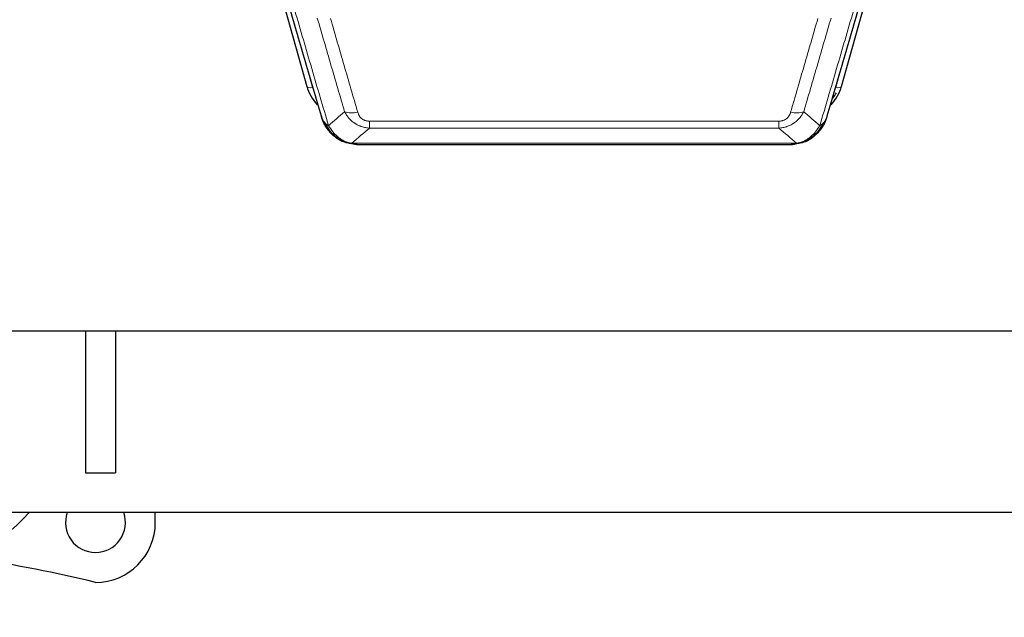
# Model space of a CAD drawing. Header units: inches. Extents: x 0 to 29700, y -16 to 21000.
# Tile 48 of 212: x 6198 to 6692, y 6821 to 7120. Entities that reach past the tile are written whole.
import ezdxf

# ---------------------------------------------------------------- set-up
doc = ezdxf.new("R2010")
doc.units = ezdxf.units.IN
doc.layers.add('254', color=7, linetype='Continuous', true_color=0xffffff)

msp = doc.modelspace()

# ---------------------------------------------------------------- linework, layer by layer
at = {"layer": '254', "color": 2, "linetype": 'Continuous', "lineweight": 25}
for p, q in [((6319.857, 7165.696), (6342.031, 7086.81)), ((6610.138, 7086.81), (6632.312, 7165.696)), ((6360.082, 7059.195), (6359.982, 7059.223)), ((6367.024, 7057.718), (6585.145, 7057.718)), ((6592.087, 7059.195), (6592.187, 7059.223)), ((6720.585, 6964.046), (5583.585, 6964.046)), ((6231.085, 6964.049), (6231.085, 6893.083)), ((6246.085, 6964.049), (6246.085, 6893.083)), ((6231.085, 6893.083), (6246.085, 6893.083)), ((7303.632, 6873.083), (6101.085, 6873.083)), ((6266.085, 6868.083), (6266.085, 6873.083))]:
    msp.add_line(p, q, dxfattribs=at)
at = {"layer": '254', "color": 110, "linetype": 'Continuous', "lineweight": 13}
for p, q in [((6340.194, 7103.048), (6344.919, 7086.236)), ((6607.25, 7086.236), (6611.975, 7103.048)), ((6373.413, 7065.849), (6373.413, 7069.382)), ((6373.413, 7069.382), (6578.756, 7069.382)), ((6578.756, 7065.849), (6578.756, 7069.382)), ((6578.756, 7065.849), (6373.413, 7065.849)), ((6359.982, 7059.223), (6359.914, 7059.38)), ((6592.187, 7059.223), (6592.255, 7059.38)), ((6364.682, 7058.381), (6587.487, 7058.381))]:
    msp.add_line(p, q, dxfattribs=at)
at = {"layer": '254', "color": 2, "linetype": 'Continuous', "lineweight": 25}
for centre, radius, start, end in [((6081.085, 6988.083), 167.5, 270, 316.6425), ((6236.085, 6868.083), 15, 160.52625, 270), ((6236.085, 6868.083), 15, 270, 19.47375), ((6236.085, 6868.083), 30, 270, 0), ((6081.085, 6206.834), 650, 76.204243, 81.625544)]:
    msp.add_arc(centre, radius, start, end, dxfattribs=at)
for centre, major_axis, ratio, start_param, end_param in [((6368.226, 7092.823), (-27.014, -0.465), 0.8900028, 0.2292736, 0.666958), ((6583.943, 7092.823), (27.014, -0.465), 0.8900028, 5.6162273, 6.0539117), ((6583.67, 7094.787), (27.01, -0.107), 0.887218, 5.671182, 5.8008547)]:
    msp.add_ellipse(centre, major_axis=major_axis, ratio=ratio, start_param=start_param, end_param=end_param, dxfattribs=at)
at = {"layer": '254', "color": 110, "linetype": 'Continuous', "lineweight": 13}
for centre, major_axis, ratio, start_param, end_param in [((6344.919, 7087.622), (2.888, 0.812), 0.4480327, 3.1416079, 4.5871119), ((6607.25, 7087.622), (2.888, -0.812), 0.4480327, 4.837666, 6.2831701), ((6367.566, 7079.604), (-9.598, -2.808), 0.562843, 0.6646512, 1.4076092), ((6584.603, 7079.604), (9.598, -2.808), 0.562843, 4.8755761, 5.6185342)]:
    msp.add_ellipse(centre, major_axis=major_axis, ratio=ratio, start_param=start_param, end_param=end_param, dxfattribs=at)
at = {"layer": '254', "color": 2, "linetype": 'Continuous', "lineweight": 25}
for points, knots in [([(6349.363, 7071.789), (6348.032, 7076.311), (6346.699, 7080.844), (6344.032, 7089.931), (6342.696, 7094.485), (6338.686, 7108.178), (6336.006, 7117.347), (6333.32, 7126.558)], [0, 0, 0, 0, 0.25, 0.25, 0.5, 0.5, 1, 1, 1, 1]), ([(6618.849, 7126.558), (6616.163, 7117.347), (6613.484, 7108.178), (6609.473, 7094.485), (6608.137, 7089.931), (6605.47, 7080.844), (6604.137, 7076.311), (6602.806, 7071.789)], [0, 0, 0, 0, 0.5, 0.5, 0.75, 0.75, 1, 1, 1, 1]), ([(6353.394, 7064.292), (6353.383, 7064.305), (6353.359, 7064.332), (6353.324, 7064.371), (6353.289, 7064.412), (6353.253, 7064.453), (6353.217, 7064.496), (6353.181, 7064.538), (6353.144, 7064.582), (6353.106, 7064.626), (6353.069, 7064.671), (6353.03, 7064.717), (6352.992, 7064.763), (6352.953, 7064.81), (6352.914, 7064.858), (6352.875, 7064.906), (6352.835, 7064.956), (6352.795, 7065.006), (6352.754, 7065.057), (6352.714, 7065.108), (6352.673, 7065.161), (6352.631, 7065.214), (6352.59, 7065.268), (6352.548, 7065.322), (6352.506, 7065.378), (6352.463, 7065.434), (6352.42, 7065.491), (6352.377, 7065.549), (6352.334, 7065.607), (6352.291, 7065.667), (6352.247, 7065.727), (6352.203, 7065.788), (6352.159, 7065.85), (6352.115, 7065.912), (6352.071, 7065.976), (6352.026, 7066.04), (6351.981, 7066.105), (6351.936, 7066.171), (6351.891, 7066.238), (6351.846, 7066.306), (6351.8, 7066.374), (6351.755, 7066.444), (6351.709, 7066.514), (6351.663, 7066.585), (6351.618, 7066.657), (6351.572, 7066.729), (6351.526, 7066.803), (6351.48, 7066.878), (6351.433, 7066.953), (6351.387, 7067.029), (6351.341, 7067.107), (6351.295, 7067.185), (6351.249, 7067.264), (6351.202, 7067.343), (6351.156, 7067.424), (6351.11, 7067.506), (6351.064, 7067.589), (6351.018, 7067.672), (6350.972, 7067.756), (6350.926, 7067.842), (6350.88, 7067.928), (6350.834, 7068.015), (6350.788, 7068.103), (6350.743, 7068.192), (6350.697, 7068.282), (6350.652, 7068.373), (6350.607, 7068.465), (6350.562, 7068.558), (6350.517, 7068.652), (6350.472, 7068.746), (6350.428, 7068.842), (6350.384, 7068.939), (6350.34, 7069.036), (6350.296, 7069.135), (6350.253, 7069.234), (6350.21, 7069.334), (6350.167, 7069.436), (6350.124, 7069.538), (6350.082, 7069.642), (6350.04, 7069.746), (6349.999, 7069.851), (6349.958, 7069.957), (6349.917, 7070.064), (6349.876, 7070.173), (6349.837, 7070.282), (6349.797, 7070.392), (6349.758, 7070.503), (6349.719, 7070.615), (6349.681, 7070.728), (6349.644, 7070.842), (6349.607, 7070.957), (6349.57, 7071.073), (6349.534, 7071.19), (6349.498, 7071.308), (6349.463, 7071.427), (6349.429, 7071.547), (6349.395, 7071.667), (6349.374, 7071.748), (6349.363, 7071.789)], [0, 0, 0, 0, 0.0060657, 0.012223, 0.0184718, 0.0248123, 0.0312443, 0.0377679, 0.0443831, 0.0510899, 0.0578883, 0.0647782, 0.0717598, 0.0788329, 0.0859977, 0.093254, 0.1006019, 0.1080414, 0.1155725, 0.1231952, 0.1309095, 0.1387154, 0.1466129, 0.1546019, 0.1626826, 0.1708549, 0.1791188, 0.1874742, 0.1959213, 0.20446, 0.2130903, 0.2218121, 0.2306256, 0.2395307, 0.2485274, 0.2576156, 0.2667955, 0.276067, 0.2854301, 0.2948848, 0.3044311, 0.314069, 0.3237985, 0.3336196, 0.3435324, 0.3535367, 0.3636326, 0.3738202, 0.3840993, 0.3944701, 0.4049324, 0.4154864, 0.426132, 0.4368691, 0.4476979, 0.4586183, 0.4696303, 0.480734, 0.4919292, 0.503216, 0.5145945, 0.5260645, 0.5376262, 0.5492795, 0.5610244, 0.5728609, 0.584789, 0.5968087, 0.60892, 0.621123, 0.6334175, 0.6458037, 0.6582815, 0.6708509, 0.6835119, 0.6962645, 0.7091087, 0.7220445, 0.735072, 0.748191, 0.7614017, 0.774704, 0.7880979, 0.8015834, 0.8151605, 0.8288293, 0.8425896, 0.8564416, 0.8703852, 0.8844204, 0.8985472, 0.9127656, 0.9270756, 0.9414773, 0.9559705, 0.9705554, 0.9852319, 1, 1, 1, 1]), ([(6349.363, 7071.789), (6349.42, 7071.479), (6349.502, 7071.175), (6349.715, 7070.582), (6349.847, 7070.294), (6350.002, 7070.015)], [0, 0, 0, 0, 0.5, 0.5, 1, 1, 1, 1]), ([(6353.884, 7063.59), (6353.45, 7064.06), (6353.04, 7064.551), (6351.51, 7066.586), (6350.614, 7068.275), (6350.002, 7070.015)], [0, 0, 0, 0, 0.25, 0.25, 1, 1, 1, 1]), ([(6602.167, 7070.015), (6601.555, 7068.275), (6600.659, 7066.586), (6599.13, 7064.551), (6598.72, 7064.06), (6598.285, 7063.59)], [0, 0, 0, 0, 0.75, 0.75, 1, 1, 1, 1]), ([(6602.806, 7071.789), (6602.801, 7071.767), (6602.789, 7071.723), (6602.771, 7071.657), (6602.752, 7071.591), (6602.734, 7071.526), (6602.715, 7071.461), (6602.697, 7071.396), (6602.678, 7071.332), (6602.659, 7071.268), (6602.639, 7071.204), (6602.62, 7071.14), (6602.6, 7071.077), (6602.58, 7071.014), (6602.561, 7070.951), (6602.54, 7070.889), (6602.52, 7070.826), (6602.5, 7070.765), (6602.479, 7070.703), (6602.459, 7070.642), (6602.438, 7070.581), (6602.417, 7070.52), (6602.396, 7070.459), (6602.375, 7070.399), (6602.353, 7070.339), (6602.332, 7070.28), (6602.31, 7070.22), (6602.288, 7070.161), (6602.267, 7070.103), (6602.245, 7070.044), (6602.222, 7069.986), (6602.2, 7069.928), (6602.178, 7069.871), (6602.156, 7069.813), (6602.133, 7069.756), (6602.11, 7069.7), (6602.088, 7069.643), (6602.065, 7069.587), (6602.042, 7069.531), (6602.019, 7069.476), (6601.996, 7069.42), (6601.972, 7069.365), (6601.949, 7069.31), (6601.926, 7069.256), (6601.902, 7069.202), (6601.879, 7069.148), (6601.855, 7069.094), (6601.831, 7069.041), (6601.808, 7068.988), (6601.784, 7068.935), (6601.76, 7068.883), (6601.736, 7068.83), (6601.712, 7068.778), (6601.688, 7068.727), (6601.663, 7068.675), (6601.639, 7068.624), (6601.615, 7068.574), (6601.591, 7068.523), (6601.566, 7068.473), (6601.542, 7068.423), (6601.517, 7068.373), (6601.493, 7068.324), (6601.468, 7068.275), (6601.443, 7068.226), (6601.419, 7068.177), (6601.394, 7068.129), (6601.369, 7068.081), (6601.344, 7068.033), (6601.32, 7067.985), (6601.295, 7067.938), (6601.27, 7067.891), (6601.245, 7067.845), (6601.22, 7067.798), (6601.195, 7067.752), (6601.17, 7067.706), (6601.145, 7067.661), (6601.12, 7067.615), (6601.095, 7067.57), (6601.07, 7067.525), (6601.045, 7067.481), (6601.02, 7067.437), (6600.995, 7067.393), (6600.97, 7067.349), (6600.945, 7067.305), (6600.92, 7067.262), (6600.895, 7067.219), (6600.869, 7067.177), (6600.844, 7067.134), (6600.819, 7067.092), (6600.794, 7067.05), (6600.769, 7067.008), (6600.744, 7066.967), (6600.719, 7066.926), (6600.694, 7066.885), (6600.669, 7066.845), (6600.644, 7066.804), (6600.619, 7066.764), (6600.594, 7066.724), (6600.569, 7066.685), (6600.544, 7066.646), (6600.52, 7066.607), (6600.495, 7066.568), (6600.47, 7066.529), (6600.445, 7066.491), (6600.42, 7066.453), (6600.396, 7066.415), (6600.371, 7066.378), (6600.346, 7066.34), (6600.322, 7066.303), (6600.297, 7066.266), (6600.273, 7066.23), (6600.248, 7066.194), (6600.224, 7066.158), (6600.199, 7066.122), (6600.175, 7066.086), (6600.151, 7066.051), (6600.126, 7066.016), (6600.102, 7065.981), (6600.078, 7065.947), (6600.054, 7065.912), (6600.03, 7065.878), (6600.006, 7065.844), (6599.982, 7065.811), (6599.958, 7065.777), (6599.934, 7065.744), (6599.911, 7065.711), (6599.887, 7065.679), (6599.863, 7065.646), (6599.84, 7065.614), (6599.816, 7065.582), (6599.793, 7065.551), (6599.77, 7065.519), (6599.746, 7065.488), (6599.723, 7065.457), (6599.7, 7065.426), (6599.677, 7065.396), (6599.654, 7065.365), (6599.631, 7065.335), (6599.608, 7065.305), (6599.586, 7065.276), (6599.563, 7065.246), (6599.541, 7065.217), (6599.518, 7065.188), (6599.496, 7065.16), (6599.473, 7065.131), (6599.451, 7065.103), (6599.429, 7065.075), (6599.407, 7065.047), (6599.385, 7065.019), (6599.363, 7064.992), (6599.342, 7064.965), (6599.32, 7064.938), (6599.298, 7064.911), (6599.277, 7064.885), (6599.255, 7064.859), (6599.234, 7064.832), (6599.213, 7064.807), (6599.192, 7064.781), (6599.171, 7064.756), (6599.15, 7064.73), (6599.129, 7064.706), (6599.109, 7064.681), (6599.088, 7064.656), (6599.068, 7064.632), (6599.047, 7064.608), (6599.027, 7064.584), (6599.007, 7064.56), (6598.987, 7064.537), (6598.967, 7064.513), (6598.948, 7064.49), (6598.928, 7064.468), (6598.908, 7064.445), (6598.889, 7064.422), (6598.87, 7064.4), (6598.85, 7064.378), (6598.831, 7064.356), (6598.812, 7064.335), (6598.794, 7064.313), (6598.781, 7064.299), (6598.775, 7064.292)], [0, 0, 0, 0, 0.0080212, 0.0160154, 0.0239827, 0.0319231, 0.0398365, 0.0477229, 0.0555824, 0.0634149, 0.0712205, 0.0789992, 0.0867509, 0.0944756, 0.1021734, 0.1098443, 0.1174881, 0.1251051, 0.1326951, 0.1402581, 0.1477942, 0.1553034, 0.1627856, 0.1702408, 0.1776691, 0.1850704, 0.1924448, 0.1997923, 0.2071128, 0.2144063, 0.2216729, 0.2289126, 0.2361253, 0.243311, 0.2504698, 0.2576016, 0.2647065, 0.2717845, 0.2788355, 0.2858595, 0.2928566, 0.2998268, 0.30677, 0.3136862, 0.3205755, 0.3274379, 0.3342733, 0.3410817, 0.3478632, 0.3546178, 0.3613454, 0.3680461, 0.3747198, 0.3813665, 0.3879863, 0.3945792, 0.4011451, 0.4076841, 0.4141961, 0.4206811, 0.4271393, 0.4335704, 0.4399746, 0.4463519, 0.4527022, 0.4590256, 0.465322, 0.4715915, 0.477834, 0.4840496, 0.4902382, 0.4963999, 0.5025346, 0.5086424, 0.5147232, 0.5207771, 0.526804, 0.532804, 0.5387771, 0.5447232, 0.5506423, 0.5565345, 0.5623997, 0.568238, 0.5740494, 0.5798338, 0.5855912, 0.5913217, 0.5970253, 0.6027019, 0.6083515, 0.6139742, 0.61957, 0.6251388, 0.6306807, 0.6361956, 0.6416836, 0.6471446, 0.6525787, 0.6579858, 0.663366, 0.6687192, 0.6740455, 0.6793448, 0.6846172, 0.6898627, 0.6950812, 0.7002727, 0.7054373, 0.710575, 0.7156857, 0.7207694, 0.7258262, 0.7308561, 0.735859, 0.740835, 0.745784, 0.7507061, 0.7556012, 0.7604694, 0.7653107, 0.7701249, 0.7749123, 0.7796727, 0.7844061, 0.7891127, 0.7937922, 0.7984448, 0.8030705, 0.8076692, 0.812241, 0.8167858, 0.8213037, 0.8257947, 0.8302587, 0.8346957, 0.8391058, 0.843489, 0.8478452, 0.8521745, 0.8564768, 0.8607522, 0.8650006, 0.8692221, 0.8734166, 0.8775842, 0.8817249, 0.8858386, 0.8899254, 0.8939852, 0.8980181, 0.902024, 0.906003, 0.909955, 0.9138802, 0.9177783, 0.9216495, 0.9254938, 0.9293111, 0.9331015, 0.936865, 0.9406015, 0.944311, 0.9479937, 0.9516493, 0.9552781, 0.9588799, 0.9624547, 0.9660026, 0.9695236, 0.9730176, 0.9764847, 0.9799249, 0.9833381, 0.9867243, 0.9900837, 0.993416, 0.9967215, 1, 1, 1, 1]), ([(6602.806, 7071.789), (6602.722, 7071.328), (6602.58, 7070.878), (6602.317, 7070.299), (6602.245, 7070.156), (6602.167, 7070.015)], [0, 0, 0, 0, 0.75, 0.75, 1, 1, 1, 1]), ([(6353.454, 7064.158), (6353.476, 7064.113), (6353.499, 7064.069), (6353.578, 7063.934), (6353.641, 7063.844), (6353.767, 7063.7), (6353.823, 7063.644), (6353.884, 7063.59)], [0, 0, 0, 0, 0.2280377, 0.2280377, 0.6912151, 0.6912151, 1, 1, 1, 1]), ([(6356.395, 7061.333), (6355.749, 7061.815), (6355.133, 7062.34), (6354.326, 7063.127), (6354.102, 7063.356), (6353.884, 7063.59)], [0, 0, 0, 0, 0.7159091, 0.7159091, 1, 1, 1, 1]), ([(6359.914, 7059.38), (6359.685, 7059.492), (6359.458, 7059.609), (6358.556, 7060.102), (6357.897, 7060.523), (6356.627, 7061.461), (6356.017, 7061.978), (6355.245, 7062.721), (6355.056, 7062.911), (6354.87, 7063.106)], [0, 0, 0, 0, 0.125, 0.125, 0.5, 0.5, 0.875, 0.875, 1, 1, 1, 1]), ([(6365.553, 7057.861), (6364.142, 7057.95), (6362.706, 7058.256), (6360.835, 7058.957), (6360.371, 7059.157), (6359.914, 7059.38)], [0, 0, 0, 0, 0.75, 0.75, 1, 1, 1, 1]), ([(6592.255, 7059.38), (6591.798, 7059.157), (6591.334, 7058.957), (6589.463, 7058.256), (6588.027, 7057.95), (6586.617, 7057.861)], [0, 0, 0, 0, 0.25, 0.25, 1, 1, 1, 1]), ([(6597.299, 7063.106), (6597.113, 7062.911), (6596.924, 7062.721), (6596.152, 7061.978), (6595.542, 7061.461), (6594.272, 7060.523), (6593.613, 7060.102), (6592.711, 7059.609), (6592.484, 7059.492), (6592.255, 7059.38)], [0, 0, 0, 0, 0.125, 0.125, 0.5, 0.5, 0.875, 0.875, 1, 1, 1, 1]), ([(6598.285, 7063.59), (6598.067, 7063.356), (6597.844, 7063.127), (6596.97, 7062.276), (6596.279, 7061.696), (6595.552, 7061.17)], [0, 0, 0, 0, 0.2626999, 0.2626999, 1, 1, 1, 1]), ([(6598.664, 7064.06), (6598.608, 7063.958), (6598.539, 7063.855), (6598.403, 7063.7), (6598.346, 7063.644), (6598.285, 7063.59)], [0, 0, 0, 0, 0.6295096, 0.6295096, 1, 1, 1, 1]), ([(6362.08, 7058.465), (6362, 7058.489), (6361.921, 7058.513), (6361.248, 7058.725), (6360.66, 7058.944), (6360.082, 7059.195)], [0, 0, 0, 0, 0.1180686, 0.1180686, 1, 1, 1, 1]), ([(6367.224, 7057.721), (6367.15, 7057.719), (6367.076, 7057.718), (6366.78, 7057.719), (6366.558, 7057.728), (6366.131, 7057.763), (6365.925, 7057.789), (6365.673, 7057.835), (6365.612, 7057.847), (6365.553, 7057.861)], [0, 0, 0, 0, 0.125, 0.125, 0.5, 0.5, 0.875, 0.875, 1, 1, 1, 1]), ([(6584.945, 7057.721), (6584.96, 7057.72), (6584.988, 7057.72), (6585.029, 7057.719), (6585.07, 7057.719), (6585.109, 7057.718), (6585.148, 7057.718), (6585.185, 7057.718), (6585.221, 7057.719), (6585.257, 7057.719), (6585.291, 7057.72), (6585.324, 7057.72), (6585.356, 7057.721), (6585.387, 7057.722), (6585.417, 7057.723), (6585.446, 7057.724), (6585.474, 7057.725), (6585.501, 7057.726), (6585.527, 7057.727), (6585.551, 7057.728), (6585.575, 7057.729), (6585.598, 7057.73), (6585.619, 7057.731), (6585.64, 7057.733), (6585.659, 7057.734), (6585.678, 7057.735), (6585.695, 7057.736), (6585.711, 7057.737), (6585.726, 7057.738), (6585.741, 7057.739), (6585.754, 7057.74), (6585.766, 7057.741), (6585.777, 7057.742), (6585.787, 7057.742), (6585.796, 7057.743), (6585.803, 7057.744), (6585.81, 7057.744), (6585.816, 7057.745), (6585.821, 7057.745), (6585.833, 7057.746), (6585.854, 7057.748), (6585.883, 7057.75), (6585.912, 7057.753), (6585.94, 7057.756), (6585.968, 7057.758), (6585.995, 7057.761), (6586.023, 7057.764), (6586.05, 7057.767), (6586.076, 7057.77), (6586.103, 7057.774), (6586.129, 7057.777), (6586.154, 7057.78), (6586.18, 7057.783), (6586.205, 7057.787), (6586.229, 7057.79), (6586.254, 7057.794), (6586.278, 7057.797), (6586.301, 7057.801), (6586.325, 7057.805), (6586.348, 7057.808), (6586.37, 7057.812), (6586.393, 7057.816), (6586.415, 7057.82), (6586.436, 7057.824), (6586.458, 7057.828), (6586.479, 7057.832), (6586.499, 7057.836), (6586.52, 7057.84), (6586.54, 7057.844), (6586.559, 7057.848), (6586.579, 7057.852), (6586.598, 7057.856), (6586.61, 7057.859), (6586.617, 7057.861)], [0, 0, 0, 0, 0.0247661, 0.0489206, 0.0724636, 0.0953949, 0.1177147, 0.1394229, 0.1605195, 0.1810045, 0.2008779, 0.2201398, 0.23879, 0.2568287, 0.2742558, 0.2910713, 0.3072753, 0.3228676, 0.3378484, 0.3522176, 0.3659752, 0.3791212, 0.3916556, 0.4035785, 0.4148897, 0.4255894, 0.4356775, 0.445154, 0.454019, 0.4622723, 0.4699141, 0.4769443, 0.4833629, 0.48917, 0.4943654, 0.4989493, 0.5029216, 0.5062824, 0.5090316, 0.5111692, 0.5284651, 0.5456049, 0.5625886, 0.5794163, 0.5960881, 0.612604, 0.6289642, 0.6451687, 0.6612176, 0.6771111, 0.6928491, 0.7084319, 0.7238594, 0.7391318, 0.7542492, 0.7692118, 0.7840195, 0.7986726, 0.8131712, 0.8275153, 0.8417051, 0.8557408, 0.8696224, 0.8833501, 0.8969241, 0.9103445, 0.9236114, 0.936725, 0.9496856, 0.9624932, 0.975148, 0.9876502, 1, 1, 1, 1]), ([(6592.087, 7059.195), (6591.509, 7058.944), (6590.921, 7058.725), (6590.24, 7058.511), (6590.153, 7058.484), (6590.065, 7058.458)], [0, 0, 0, 0, 0.8717446, 0.8717446, 1, 1, 1, 1])]:
    msp.add_open_spline(points, degree=3, knots=knots, dxfattribs=at)
at = {"layer": '254', "color": 110, "linetype": 'Continuous', "lineweight": 13}
for points, knots in [([(6336.065, 7124.71), (6338.887, 7115.017), (6341.703, 7105.369), (6345.917, 7090.966), (6347.319, 7086.177), (6350.122, 7076.621), (6351.521, 7071.855), (6352.919, 7067.1)], [0, 0, 0, 0, 0.5, 0.5, 0.75, 0.75, 1, 1, 1, 1]), ([(6599.25, 7067.1), (6600.648, 7071.855), (6602.047, 7076.621), (6604.85, 7086.177), (6606.252, 7090.966), (6610.466, 7105.369), (6613.282, 7115.017), (6616.104, 7124.71)], [0, 0, 0, 0, 0.25, 0.25, 0.5, 0.5, 1, 1, 1, 1]), ([(6360.986, 7074.062), (6359.851, 7077.948), (6358.714, 7081.842), (6356.439, 7089.645), (6355.3, 7093.554), (6351.881, 7105.303), (6349.597, 7113.166), (6347.309, 7121.059)], [0, 0, 0, 0, 0.25, 0.25, 0.5, 0.5, 1, 1, 1, 1]), ([(6353.905, 7120.889), (6356.19, 7112.983), (6358.472, 7105.108), (6361.887, 7093.34), (6363.025, 7089.425), (6365.297, 7081.61), (6366.432, 7077.71), (6367.566, 7073.818)], [0, 0, 0, 0, 0.5, 0.5, 0.75, 0.75, 1, 1, 1, 1]), ([(6584.603, 7073.818), (6585.737, 7077.71), (6586.872, 7081.61), (6589.145, 7089.425), (6590.282, 7093.34), (6593.697, 7105.108), (6595.979, 7112.983), (6598.264, 7120.889)], [0, 0, 0, 0, 0.25, 0.25, 0.5, 0.5, 1, 1, 1, 1]), ([(6604.86, 7121.059), (6602.572, 7113.166), (6600.288, 7105.303), (6596.869, 7093.554), (6595.73, 7089.645), (6593.455, 7081.842), (6592.318, 7077.948), (6591.183, 7074.062)], [0, 0, 0, 0, 0.5, 0.5, 0.75, 0.75, 1, 1, 1, 1]), ([(6350.002, 7070.015), (6350.158, 7069.73), (6350.338, 7069.455), (6350.742, 7068.926), (6350.967, 7068.672), (6351.212, 7068.431)], [0, 0, 0, 0, 0.5, 0.5, 1, 1, 1, 1]), ([(6373.413, 7065.849), (6373.078, 7065.872), (6372.745, 7065.905), (6372.082, 7065.993), (6371.754, 7066.047), (6370.778, 7066.239), (6370.14, 7066.407), (6369.438, 7066.644), (6369.36, 7066.671), (6369.204, 7066.726), (6369.127, 7066.754), (6368.895, 7066.841), (6368.743, 7066.901), (6368.288, 7067.089), (6367.693, 7067.359), (6367.12, 7067.667), (6366.699, 7067.912), (6366.491, 7068.038), (6366.285, 7068.169), (6366.149, 7068.258), (6366.081, 7068.303), (6365.475, 7068.712), (6364.967, 7069.108), (6364.248, 7069.748), (6364.016, 7069.968), (6363.677, 7070.31), (6363.566, 7070.426), (6363.348, 7070.662), (6363.24, 7070.782), (6362.713, 7071.387), (6362.325, 7071.893), (6361.61, 7072.947), (6361.284, 7073.495), (6360.986, 7074.062)], [0, 0, 0, 0, 0.0625, 0.0625, 0.125, 0.125, 0.25, 0.25, 0.265625, 0.265625, 0.28125, 0.28125, 0.3125, 0.3125, 0.375, 0.4375, 0.4375, 0.46875, 0.484375, 0.484375, 0.5, 0.5, 0.625, 0.625, 0.6875, 0.6875, 0.71875, 0.71875, 0.75, 0.75, 0.875, 0.875, 1, 1, 1, 1]), ([(6373.413, 7069.382), (6373.231, 7069.382), (6373.048, 7069.388), (6372.684, 7069.415), (6372.505, 7069.434), (6372.149, 7069.488), (6371.974, 7069.522), (6371.627, 7069.604), (6371.456, 7069.652), (6371.245, 7069.722), (6371.203, 7069.737), (6371.119, 7069.767), (6370.995, 7069.813), (6370.874, 7069.863), (6370.635, 7069.968), (6370.327, 7070.121), (6370.04, 7070.3), (6369.867, 7070.419), (6369.832, 7070.444), (6369.764, 7070.493), (6369.731, 7070.518), (6369.631, 7070.594), (6369.566, 7070.646), (6369.376, 7070.805), (6369.257, 7070.915), (6369.03, 7071.144), (6368.923, 7071.262), (6368.72, 7071.505), (6368.625, 7071.63), (6368.512, 7071.79), (6368.489, 7071.822), (6368.446, 7071.887), (6368.424, 7071.92), (6368.36, 7072.018), (6368.319, 7072.084), (6368.201, 7072.284), (6368.127, 7072.418), (6367.99, 7072.691), (6367.927, 7072.828), (6367.75, 7073.245), (6367.65, 7073.529), (6367.566, 7073.818)], [0, 0, 0, 0, 0.0625, 0.0625, 0.125, 0.125, 0.1875, 0.1875, 0.25, 0.25, 0.265625, 0.265625, 0.28125, 0.3125, 0.3125, 0.375, 0.4375, 0.4375, 0.453125, 0.453125, 0.46875, 0.46875, 0.5, 0.5, 0.5625, 0.5625, 0.625, 0.625, 0.6875, 0.6875, 0.703125, 0.703125, 0.71875, 0.71875, 0.75, 0.75, 0.8125, 0.8125, 0.875, 0.875, 1, 1, 1, 1]), ([(6591.183, 7074.062), (6590.885, 7073.495), (6590.559, 7072.947), (6589.846, 7071.896), (6589.459, 7071.391), (6588.831, 7070.669), (6588.559, 7070.375), (6588.274, 7070.091), (6588.159, 7069.978), (6588.101, 7069.922), (6587.925, 7069.755), (6587.806, 7069.646), (6587.204, 7069.11), (6586.695, 7068.713), (6586.023, 7068.259), (6585.887, 7068.17), (6585.679, 7068.04), (6585.61, 7067.997), (6585.47, 7067.913), (6585.4, 7067.871), (6585.048, 7067.666), (6584.761, 7067.512), (6583.885, 7067.079), (6583.28, 7066.829), (6582.577, 7066.592), (6582.498, 7066.566), (6582.34, 7066.516), (6582.261, 7066.491), (6582.023, 7066.42), (6581.864, 7066.375), (6581.384, 7066.248), (6581.062, 7066.174), (6580.086, 7065.982), (6579.426, 7065.895), (6578.756, 7065.849)], [0, 0, 0, 0, 0.125, 0.125, 0.25, 0.25, 0.3125, 0.328125, 0.328125, 0.34375, 0.34375, 0.375, 0.375, 0.5, 0.5, 0.53125, 0.53125, 0.546875, 0.546875, 0.5625, 0.5625, 0.625, 0.625, 0.75, 0.75, 0.765625, 0.765625, 0.78125, 0.78125, 0.8125, 0.8125, 0.875, 0.875, 1, 1, 1, 1]), ([(6584.603, 7073.818), (6584.582, 7073.745), (6584.56, 7073.673), (6584.514, 7073.53), (6584.489, 7073.458), (6584.414, 7073.245), (6584.36, 7073.105), (6584.242, 7072.826), (6584.178, 7072.689), (6584.042, 7072.417), (6583.968, 7072.283), (6583.811, 7072.019), (6583.727, 7071.889), (6583.592, 7071.697), (6583.545, 7071.633), (6583.449, 7071.507), (6583.399, 7071.445), (6583.245, 7071.261), (6583.137, 7071.142), (6582.909, 7070.913), (6582.789, 7070.802), (6582.6, 7070.643), (6582.503, 7070.566), (6582.402, 7070.491), (6582.334, 7070.441), (6582.299, 7070.417), (6582.125, 7070.297), (6581.98, 7070.207), (6581.533, 7069.959), (6581.216, 7069.82), (6580.796, 7069.68), (6580.711, 7069.654), (6580.538, 7069.605), (6580.451, 7069.582), (6580.19, 7069.52), (6580.014, 7069.487), (6579.659, 7069.434), (6579.48, 7069.414), (6579.12, 7069.388), (6578.939, 7069.382), (6578.756, 7069.382)], [0, 0, 0, 0, 0.03125, 0.03125, 0.0625, 0.0625, 0.125, 0.125, 0.1875, 0.1875, 0.25, 0.25, 0.3125, 0.3125, 0.34375, 0.34375, 0.375, 0.375, 0.4375, 0.4375, 0.5, 0.5, 0.53125, 0.546875, 0.546875, 0.5625, 0.5625, 0.625, 0.625, 0.75, 0.75, 0.78125, 0.78125, 0.8125, 0.8125, 0.875, 0.875, 0.9375, 0.9375, 1, 1, 1, 1]), ([(6602.167, 7070.015), (6602.129, 7069.944), (6602.088, 7069.874), (6601.92, 7069.596), (6601.781, 7069.393), (6601.478, 7068.996), (6601.314, 7068.803), (6601.079, 7068.553), (6601.018, 7068.492), (6600.957, 7068.431)], [0, 0, 0, 0, 0.125, 0.125, 0.5, 0.5, 0.875, 0.875, 1, 1, 1, 1]), ([(6354.87, 7063.106), (6354.499, 7063.495), (6354.142, 7063.901), (6352.781, 7065.584), (6351.911, 7066.978), (6351.212, 7068.431)], [0, 0, 0, 0, 0.25, 0.25, 1, 1, 1, 1]), ([(6351.212, 7068.431), (6351.458, 7068.183), (6351.724, 7067.948), (6352.295, 7067.504), (6352.599, 7067.295), (6352.919, 7067.1)], [0, 0, 0, 0, 0.5, 0.5, 1, 1, 1, 1]), ([(6356.095, 7062.893), (6355.796, 7063.209), (6355.505, 7063.537), (6354.378, 7064.887), (6353.612, 7065.985), (6352.919, 7067.1)], [0, 0, 0, 0, 0.25, 0.25, 1, 1, 1, 1]), ([(6599.25, 7067.1), (6598.557, 7065.985), (6597.791, 7064.887), (6596.664, 7063.537), (6596.373, 7063.209), (6596.075, 7062.893)], [0, 0, 0, 0, 0.75, 0.75, 1, 1, 1, 1]), ([(6600.957, 7068.431), (6600.258, 7066.978), (6599.388, 7065.584), (6598.027, 7063.901), (6597.67, 7063.495), (6597.299, 7063.106)], [0, 0, 0, 0, 0.75, 0.75, 1, 1, 1, 1]), ([(6600.957, 7068.431), (6600.834, 7068.308), (6600.706, 7068.189), (6600.374, 7067.897), (6600.163, 7067.728), (6599.721, 7067.404), (6599.49, 7067.248), (6599.25, 7067.1)], [0, 0, 0, 0, 0.25, 0.25, 0.625, 0.625, 1, 1, 1, 1]), ([(6353.884, 7063.59), (6353.915, 7063.564), (6353.948, 7063.538), (6354.082, 7063.436), (6354.195, 7063.366), (6354.444, 7063.244), (6354.581, 7063.192), (6354.772, 7063.133), (6354.821, 7063.119), (6354.87, 7063.106)], [0, 0, 0, 0, 0.125, 0.125, 0.5, 0.5, 0.875, 0.875, 1, 1, 1, 1]), ([(6354.87, 7063.106), (6354.969, 7063.079), (6355.07, 7063.056), (6355.327, 7063.006), (6355.485, 7062.982), (6355.795, 7062.938), (6355.948, 7062.917), (6356.095, 7062.893)], [0, 0, 0, 0, 0.25, 0.25, 0.625, 0.625, 1, 1, 1, 1]), ([(6360.064, 7059.774), (6359.884, 7059.871), (6359.705, 7059.973), (6358.998, 7060.398), (6358.483, 7060.756), (6357.489, 7061.543), (6357.01, 7061.971), (6356.395, 7062.58), (6356.244, 7062.735), (6356.095, 7062.893)], [0, 0, 0, 0, 0.125, 0.125, 0.5, 0.5, 0.875, 0.875, 1, 1, 1, 1]), ([(6359.914, 7059.38), (6359.912, 7059.41), (6359.914, 7059.442), (6359.927, 7059.528), (6359.943, 7059.583), (6359.991, 7059.687), (6360.023, 7059.736), (6360.064, 7059.774)], [0, 0, 0, 0, 0.25, 0.25, 0.625, 0.625, 1, 1, 1, 1]), ([(6364.682, 7058.381), (6363.461, 7058.483), (6362.285, 7058.777), (6360.792, 7059.403), (6360.424, 7059.58), (6360.064, 7059.774)], [0, 0, 0, 0, 0.75, 0.75, 1, 1, 1, 1]), ([(6592.105, 7059.774), (6591.745, 7059.58), (6591.378, 7059.403), (6589.884, 7058.777), (6588.708, 7058.483), (6587.487, 7058.381)], [0, 0, 0, 0, 0.25, 0.25, 1, 1, 1, 1]), ([(6596.075, 7062.893), (6595.925, 7062.735), (6595.774, 7062.58), (6595.159, 7061.971), (6594.68, 7061.543), (6593.686, 7060.756), (6593.171, 7060.398), (6592.464, 7059.973), (6592.285, 7059.871), (6592.105, 7059.774)], [0, 0, 0, 0, 0.125, 0.125, 0.5, 0.5, 0.875, 0.875, 1, 1, 1, 1]), ([(6592.255, 7059.38), (6592.257, 7059.41), (6592.255, 7059.442), (6592.242, 7059.528), (6592.226, 7059.583), (6592.178, 7059.687), (6592.146, 7059.736), (6592.105, 7059.774)], [0, 0, 0, 0, 0.25, 0.25, 0.625, 0.625, 1, 1, 1, 1]), ([(6597.299, 7063.106), (6597.2, 7063.079), (6597.099, 7063.056), (6596.842, 7063.006), (6596.685, 7062.982), (6596.374, 7062.938), (6596.221, 7062.917), (6596.075, 7062.893)], [0, 0, 0, 0, 0.25, 0.25, 0.625, 0.625, 1, 1, 1, 1]), ([(6598.285, 7063.59), (6598.254, 7063.564), (6598.222, 7063.538), (6598.087, 7063.436), (6597.974, 7063.366), (6597.725, 7063.244), (6597.588, 7063.192), (6597.397, 7063.133), (6597.348, 7063.119), (6597.299, 7063.106)], [0, 0, 0, 0, 0.125, 0.125, 0.5, 0.5, 0.875, 0.875, 1, 1, 1, 1]), ([(6365.553, 7057.861), (6365.434, 7057.887), (6365.324, 7057.918), (6365.075, 7058.005), (6364.95, 7058.066), (6364.764, 7058.209), (6364.703, 7058.289), (6364.682, 7058.381)], [0, 0, 0, 0, 0.25, 0.25, 0.625, 0.625, 1, 1, 1, 1]), ([(6586.617, 7057.861), (6586.625, 7057.862), (6586.641, 7057.866), (6586.664, 7057.872), (6586.687, 7057.877), (6586.71, 7057.883), (6586.733, 7057.889), (6586.755, 7057.895), (6586.777, 7057.901), (6586.799, 7057.907), (6586.82, 7057.913), (6586.841, 7057.92), (6586.862, 7057.926), (6586.882, 7057.933), (6586.902, 7057.939), (6586.922, 7057.946), (6586.941, 7057.952), (6586.96, 7057.959), (6586.979, 7057.966), (6586.997, 7057.973), (6587.015, 7057.98), (6587.033, 7057.987), (6587.05, 7057.994), (6587.067, 7058.001), (6587.084, 7058.009), (6587.1, 7058.016), (6587.116, 7058.024), (6587.132, 7058.031), (6587.147, 7058.039), (6587.162, 7058.046), (6587.177, 7058.054), (6587.191, 7058.062), (6587.205, 7058.07), (6587.219, 7058.078), (6587.232, 7058.086), (6587.245, 7058.094), (6587.258, 7058.102), (6587.27, 7058.11), (6587.282, 7058.118), (6587.294, 7058.127), (6587.306, 7058.135), (6587.317, 7058.143), (6587.327, 7058.152), (6587.338, 7058.16), (6587.348, 7058.169), (6587.357, 7058.178), (6587.367, 7058.186), (6587.376, 7058.195), (6587.385, 7058.204), (6587.393, 7058.213), (6587.401, 7058.222), (6587.409, 7058.231), (6587.416, 7058.24), (6587.423, 7058.249), (6587.43, 7058.258), (6587.436, 7058.267), (6587.442, 7058.276), (6587.448, 7058.286), (6587.454, 7058.295), (6587.459, 7058.304), (6587.463, 7058.314), (6587.468, 7058.323), (6587.472, 7058.333), (6587.476, 7058.342), (6587.479, 7058.352), (6587.482, 7058.362), (6587.485, 7058.371), (6587.487, 7058.378), (6587.487, 7058.381)], [0, 0, 0, 0, 0.0185022, 0.0368847, 0.0551481, 0.073293, 0.0913199, 0.1092294, 0.1270222, 0.1446988, 0.1622598, 0.1797059, 0.1970378, 0.2142561, 0.2313614, 0.2483544, 0.265236, 0.2820066, 0.2986672, 0.3152184, 0.331661, 0.3479958, 0.3642235, 0.380345, 0.3963611, 0.4122725, 0.4280803, 0.4437851, 0.459388, 0.4748898, 0.4902915, 0.5055939, 0.5207981, 0.535905, 0.5509156, 0.565831, 0.5806521, 0.5953801, 0.6100159, 0.6245607, 0.6390157, 0.6533819, 0.6676604, 0.6818526, 0.6959596, 0.7099825, 0.7239227, 0.7377815, 0.75156, 0.7652597, 0.7788818, 0.7924277, 0.8058989, 0.8192966, 0.8326224, 0.8458776, 0.8590638, 0.8721825, 0.8852351, 0.8982233, 0.9111485, 0.9240124, 0.9368166, 0.9495628, 0.9622525, 0.9748874, 0.9874694, 1, 1, 1, 1])]:
    msp.add_open_spline(points, degree=3, knots=knots, dxfattribs=at)
for points in [[(6352.919, 7067.1), (6355.593, 7069.423), (6358.282, 7071.744), (6360.986, 7074.062)], [(6591.183, 7074.062), (6593.887, 7071.744), (6596.576, 7069.423), (6599.25, 7067.1)], [(6373.413, 7065.849), (6370.485, 7063.362), (6367.575, 7060.873), (6364.682, 7058.381)], [(6587.487, 7058.381), (6584.594, 7060.873), (6581.684, 7063.362), (6578.756, 7065.849)]]:
    msp.add_open_spline(points, degree=3, dxfattribs=at)
at = {"layer": '254', "color": 2, "linetype": 'Continuous', "lineweight": 25}
for points, degree in [([(6356.471, 7061.276), (6358.117, 7060.056), (6359.984, 7059.221)], 2), ([(6592.185, 7059.221), (6594.052, 7060.056), (6595.698, 7061.276)], 2), ([(6367.224, 7057.721), (6366.607, 7057.717), (6365.984, 7057.747), (6365.358, 7057.811)], 3), ([(6586.68, 7057.798), (6586.098, 7057.743), (6585.519, 7057.717), (6584.945, 7057.721)], 3)]:
    msp.add_open_spline(points, degree=degree, dxfattribs=at)

doc.saveas('drawing.dxf')
